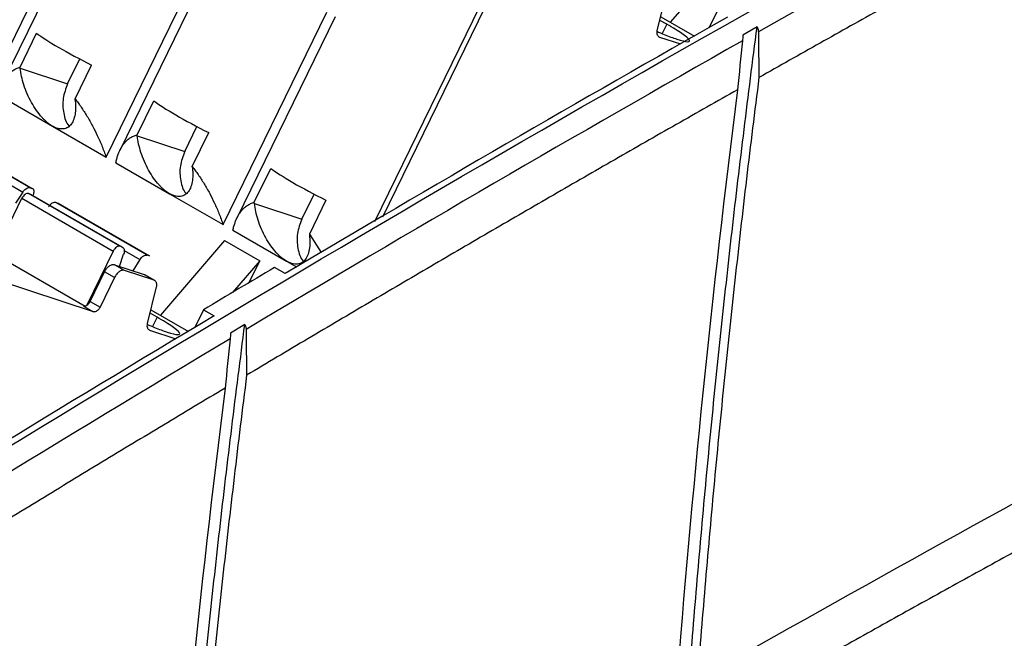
# Model space of a CAD drawing. Header units: millimetres. Extents: x 6 to 273, y 6 to 210.
# Tile 12 of 17: x 237 to 252, y 171 to 180. Entities that reach past the tile are written whole.
import ezdxf

# ---------------------------------------------------------------- set-up
doc = ezdxf.new("R2010")
doc.units = ezdxf.units.MM

msp = doc.modelspace()

# ---------------------------------------------------------------- linework, layer by layer
for p, q in [((236.1983, 178.8405), (237.7648, 182.0503)), ((237.8891, 181.9785), (236.4051, 178.9378)), ((237.966, 177.82), (239.5326, 181.0298)), ((239.6569, 180.958), (238.1729, 177.9173)), ((247.4504, 180.981), (246.482, 179.8552)), ((246.2864, 179.7284), (246.4234, 180.282)), ((239.7338, 176.7995), (241.3003, 180.0092)), ((242.022, 176.8452), (243.6118, 180.1028)), ((243.6836, 180.0792), (242.1381, 176.9126)), ((247.1891, 180.0251), (247.0638, 179.7684)), ((241.4247, 179.9375), (239.9406, 176.8968)), ((246.431, 179.8259), (246.325, 179.8843)), ((246.3383, 179.9382), (246.8486, 179.6436)), ((246.431, 179.8259), (246.3614, 179.6833)), ((236.6682, 179.1774), (236.9178, 179.6887)), ((247.7932, 179.7849), (247.5777, 179.6629)), ((246.6395, 179.5224), (246.3243, 179.626)), ((237.3864, 178.9249), (237.5703, 179.3017)), ((236.6701, 179.1604), (236.6682, 179.1774)), ((236.6701, 179.1604), (237.3864, 178.9249)), ((237.4991, 178.6978), (237.7486, 179.2091)), ((236.3458, 178.7553), (237.1559, 178.2876)), ((237.501, 178.6807), (237.4991, 178.6978)), ((238.436, 178.1569), (238.6855, 178.6682)), ((237.1559, 178.2876), (237.966, 177.82)), ((239.1541, 177.9044), (239.3381, 178.2812)), ((236.8204, 177.3571), (235.4415, 178.1531)), ((235.4734, 178.1426), (236.8523, 177.3466)), ((238.4379, 178.1399), (238.436, 178.1569)), ((238.4379, 178.1399), (239.1541, 177.9044)), ((239.2669, 177.6773), (239.5164, 178.1886)), ((238.1136, 177.7348), (238.9237, 177.2671)), ((239.2688, 177.6602), (239.2669, 177.6773)), ((240.2038, 177.1364), (240.4533, 177.6477)), ((236.4714, 177.4294), (236.7097, 177.2919)), ((236.8523, 177.3466), (236.8204, 177.3571)), ((236.2867, 176.357), (236.6969, 177.1973)), ((236.7097, 177.2919), (236.6003, 177.1249)), ((236.6969, 177.1973), (238.0757, 176.4013)), ((238.175, 176.4725), (236.7961, 177.2685)), ((236.7961, 177.2685), (236.828, 177.258)), ((236.828, 177.258), (238.2069, 176.462)), ((238.9237, 177.2671), (239.7338, 176.7995)), ((240.9219, 176.8838), (241.1058, 177.2607)), ((241.2842, 177.1681), (241.0346, 176.6568)), ((238.5881, 176.3366), (237.2093, 177.1326)), ((237.2093, 177.1326), (237.2412, 177.1221)), ((237.2412, 177.1221), (238.62, 176.3261)), ((240.2057, 177.1194), (240.2038, 177.1364)), ((240.2057, 177.1194), (240.9219, 176.8838)), ((239.8814, 176.7143), (240.6915, 176.2466)), ((239.7556, 176.5576), (238.7873, 175.4318)), ((239.7556, 176.5576), (240.286, 176.2514)), ((241.0346, 176.6568), (241.2149, 176.3774)), ((241.0346, 176.6568), (241.0365, 176.6397)), ((238.2069, 176.462), (238.175, 176.4725)), ((238.2392, 176.4089), (238.4775, 176.2713)), ((236.2325, 176.3883), (237.6507, 175.5696)), ((238.0757, 176.4013), (237.6757, 175.5817)), ((238.1708, 176.1693), (238.232, 176.3521)), ((238.4775, 176.2713), (238.368, 176.1044)), ((238.62, 176.3261), (238.5881, 176.3366)), ((237.7767, 175.4831), (235.7462, 176.1508)), ((238.2432, 176.1081), (238.0929, 176.1949)), ((238.0929, 176.1949), (238.5406, 176.0477)), ((240.286, 176.2514), (239.8767, 175.7757)), ((240.1263, 175.9243), (240.286, 176.2514)), ((240.6678, 176.0601), (240.5087, 176.152)), ((240.6915, 176.2466), (240.8408, 176.1604)), ((237.7257, 175.641), (237.944, 176.0882)), ((238.0942, 176.0014), (237.876, 175.5542)), ((238.0942, 176.0014), (237.944, 176.0882)), ((238.6908, 175.9609), (238.2432, 176.1081)), ((238.5406, 176.0477), (238.6908, 175.9609)), ((238.7003, 175.9567), (238.5501, 176.0434)), ((238.5917, 175.305), (238.7286, 175.8586)), ((237.6264, 175.5698), (237.7767, 175.4831)), ((237.7257, 175.641), (237.876, 175.5542)), ((238.6436, 175.5148), (239.2116, 175.1869)), ((238.7362, 175.4025), (238.6303, 175.461)), ((238.7362, 175.4025), (238.6667, 175.26)), ((239.4365, 175.5135), (239.305, 175.244)), ((239.4365, 175.5135), (239.5956, 175.4217)), ((240.0608, 175.2915), (239.8444, 175.1623)), ((239.0248, 175.0727), (238.6295, 175.2026))]:
    msp.add_line(p, q)
for points, knots in [([(229.7274, 169.2204), (236.1681, 173.3296), (242.6278, 177.1978), (255.5405, 184.4236), (261.9934, 187.7811), (268.4205, 190.8724)], [0, 0, 0, 0, 0.5, 0.5, 1, 1, 1, 1]), ([(255.1985, 183.0828), (254.8912, 182.9178), (254.2766, 182.5879), (253.3545, 182.0886), (252.4323, 181.5861), (251.5101, 181.08), (250.5879, 180.5705), (249.6655, 180.0574), (248.7431, 179.541), (248.1281, 179.1939), (247.8206, 179.0203)], [0, 0, 0, 0, 0.1250043, 0.2500048, 0.3750027, 0.4999993, 0.6249961, 0.7499943, 0.8749951, 1, 1, 1, 1]), ([(246.5818, 179.6006), (246.6546, 179.5767), (246.709, 179.5634), (246.7727, 179.56), (246.782, 179.57), (246.7541, 179.6117), (246.7169, 179.6434), (246.6016, 179.7238), (246.5235, 179.7725), (246.431, 179.8259)], [0, 0, 0, 0, 0.25, 0.25, 0.5, 0.5, 0.75, 0.75, 1, 1, 1, 1]), ([(236.9178, 179.6887), (236.9917, 179.6328), (237.1075, 179.559), (237.3958, 179.3925), (237.5681, 179.3001), (237.7486, 179.2091)], [0, 0, 0, 0, 0.5, 0.5, 1, 1, 1, 1]), ([(246.2775, 179.7187), (246.3161, 179.7022), (246.4358, 179.6508), (246.5228, 179.6209), (246.5818, 179.6006)], [0, 0, 0, 0, 0.32223092, 1, 1, 1, 1]), ([(246.3243, 179.626), (246.3192, 179.6282), (246.3091, 179.6325), (246.2975, 179.6449), (246.2878, 179.6638), (246.2818, 179.6912), (246.2849, 179.7159), (246.2864, 179.7284)], [0, 0, 0, 0, 0.16714459, 0.33191555, 0.50040114, 0.74944834, 1, 1, 1, 1]), ([(246.7039, 169.0768), (246.7223, 169.3285), (246.7591, 169.8318), (246.8186, 170.5887), (246.8813, 171.347), (246.9473, 172.1068), (247.0167, 172.868), (247.0895, 173.6307), (247.1656, 174.3948), (247.2451, 175.1604), (247.328, 175.9275), (247.4142, 176.696), (247.5037, 177.466), (247.5967, 178.2375), (247.6928, 179.0103), (247.7597, 179.5266), (247.7932, 179.7849)], [0, 0, 0, 0, 0.0714529, 0.1428937, 0.2143246, 0.2857476, 0.3571648, 0.4285782, 0.49999, 0.5714022, 0.6428169, 0.7142361, 0.785662, 0.8570965, 0.9285418, 1, 1, 1, 1]), ([(247.7932, 179.7849), (247.7968, 179.7768), (247.8041, 179.7609), (247.8104, 179.7358), (247.8113, 179.7191), (247.8118, 179.7107)], [0, 0, 0, 0, 0.336091, 0.6671346, 1, 1, 1, 1]), ([(247.5777, 179.6629), (247.5771, 179.6476), (247.576, 179.6174), (247.5734, 179.589), (247.5721, 179.575)], [0, 0, 0, 0, 0.5092623, 1, 1, 1, 1]), ([(236.3458, 178.7553), (236.3504, 178.7754), (236.3594, 178.8149), (236.3766, 178.8693), (236.3958, 178.9187), (236.4171, 178.9632), (236.4401, 179.0029), (236.47, 179.0459), (236.5085, 179.0893), (236.5579, 179.1292), (236.6104, 179.1594), (236.6493, 179.1715), (236.6682, 179.1774)], [0, 0, 0, 0, 0.0972669, 0.1906838, 0.2802739, 0.3660633, 0.4480816, 0.5263631, 0.6538947, 0.7751682, 0.8904379, 1, 1, 1, 1]), ([(237.1559, 178.2876), (237.1454, 178.294), (237.1243, 178.3068), (237.0925, 178.3304), (237.0608, 178.3571), (237.0291, 178.3871), (236.9789, 178.44), (236.9121, 178.5244), (236.8376, 178.6449), (236.773, 178.7762), (236.7236, 178.9092), (236.6874, 179.0397), (236.6759, 179.1199), (236.6701, 179.1604)], [0, 0, 0, 0, 0.03972467, 0.07934613, 0.11930767, 0.16004148, 0.20195587, 0.31945795, 0.44598899, 0.58104561, 0.7240616, 0.86074059, 1, 1, 1, 1]), ([(247.8206, 179.0203), (247.7885, 178.7647), (247.7243, 178.2537), (247.6322, 177.4889), (247.5432, 176.7254), (247.4575, 175.9634), (247.3751, 175.2028), (247.296, 174.4437), (247.2202, 173.6859), (247.1478, 172.9296), (247.0786, 172.1748), (247.0128, 171.4214), (246.95, 170.6693), (246.911, 170.1692), (246.8914, 169.9191)], [0, 0, 0, 0, 0.0833577, 0.1667031, 0.2500385, 0.3333663, 0.4166888, 0.5000085, 0.5833277, 0.6666489, 0.7499743, 0.8333064, 0.9166475, 1, 1, 1, 1]), ([(237.3864, 178.9249), (237.3587, 178.8521), (237.3034, 178.7065), (237.3192, 178.4824), (237.3603, 178.334), (237.4081, 178.2892), (237.4093, 178.2882)], [0, 0, 0, 0, 0.3306423, 0.6612845, 0.9919268, 1, 1, 1, 1]), ([(247.4976, 178.8374), (247.1889, 178.662), (246.5714, 178.3113), (245.6452, 177.7808), (244.719, 177.2471), (243.7928, 176.7098), (242.8666, 176.1691), (241.9405, 175.6249), (241.0143, 175.0774), (240.3969, 174.7095), (240.0882, 174.5255)], [0, 0, 0, 0, 0.12500468, 0.25000538, 0.37500342, 0.50000011, 0.6249968, 0.74999479, 0.87499542, 1, 1, 1, 1]), ([(237.501, 178.6807), (237.5029, 178.661), (237.5066, 178.6218), (237.5075, 178.5661), (237.5048, 178.5135), (237.496, 178.4462), (237.4752, 178.3709), (237.4331, 178.3013), (237.3769, 178.2562), (237.3158, 178.2412), (237.2582, 178.246), (237.2082, 178.2601), (237.1733, 178.2785), (237.1559, 178.2876)], [0, 0, 0, 0, 0.0700547, 0.1392082, 0.207779, 0.2760941, 0.4188708, 0.5541638, 0.6804627, 0.7981935, 0.8672328, 0.9338347, 1, 1, 1, 1]), ([(237.4991, 178.6978), (237.5143, 178.678), (237.5453, 178.6378), (237.5903, 178.5744), (237.6349, 178.5077), (237.6788, 178.4377), (237.7219, 178.3644), (237.7756, 178.2669), (237.8381, 178.141), (237.9071, 177.9839), (237.9458, 177.8761), (237.966, 177.82)], [0, 0, 0, 0, 0.0724371, 0.1473651, 0.2248788, 0.3050636, 0.3879966, 0.4737477, 0.6340014, 0.8093443, 1, 1, 1, 1]), ([(238.6855, 178.6682), (238.7595, 178.6123), (238.8752, 178.5384), (239.1635, 178.372), (239.3358, 178.2796), (239.5164, 178.1886)], [0, 0, 0, 0, 0.5, 0.5, 1, 1, 1, 1]), ([(238.1136, 177.7348), (238.1182, 177.7549), (238.1272, 177.7944), (238.1444, 177.8487), (238.1636, 177.8982), (238.1849, 177.9427), (238.2079, 177.9824), (238.2378, 178.0254), (238.2763, 178.0688), (238.3257, 178.1087), (238.3782, 178.1389), (238.4171, 178.151), (238.436, 178.1569)], [0, 0, 0, 0, 0.0972669, 0.1906838, 0.2802739, 0.3660633, 0.4480816, 0.5263631, 0.6538947, 0.7751682, 0.8904379, 1, 1, 1, 1]), ([(238.9237, 177.2671), (238.9132, 177.2735), (238.8921, 177.2863), (238.8603, 177.3099), (238.8286, 177.3366), (238.7969, 177.3666), (238.7467, 177.4195), (238.6799, 177.5039), (238.6054, 177.6244), (238.5408, 177.7557), (238.4913, 177.8887), (238.4551, 178.0192), (238.4437, 178.0994), (238.4379, 178.1399)], [0, 0, 0, 0, 0.0397247, 0.0793461, 0.1193077, 0.1600415, 0.2019559, 0.319458, 0.445989, 0.5810456, 0.7240616, 0.8607406, 1, 1, 1, 1]), ([(239.1541, 177.9044), (239.1265, 177.8316), (239.0711, 177.686), (239.0869, 177.4619), (239.1281, 177.3135), (239.1759, 177.2687), (239.1771, 177.2676)], [0, 0, 0, 0, 0.3306423, 0.6612845, 0.9919268, 1, 1, 1, 1]), ([(239.2688, 177.6602), (239.2706, 177.6405), (239.2743, 177.6012), (239.2752, 177.5456), (239.2726, 177.493), (239.2638, 177.4256), (239.243, 177.3504), (239.2008, 177.2808), (239.1447, 177.2356), (239.0835, 177.2207), (239.026, 177.2255), (238.976, 177.2396), (238.9411, 177.258), (238.9237, 177.2671)], [0, 0, 0, 0, 0.0700547, 0.1392082, 0.207779, 0.2760941, 0.4188708, 0.5541638, 0.6804627, 0.7981935, 0.8672328, 0.9338347, 1, 1, 1, 1]), ([(239.2669, 177.6773), (239.2821, 177.6575), (239.3131, 177.6172), (239.358, 177.5539), (239.4027, 177.4872), (239.4466, 177.4171), (239.4896, 177.3439), (239.5433, 177.2464), (239.6059, 177.1205), (239.6749, 176.9634), (239.7136, 176.8556), (239.7338, 176.7995)], [0, 0, 0, 0, 0.0724371, 0.1473651, 0.2248788, 0.3050636, 0.3879966, 0.4737477, 0.6340014, 0.8093443, 1, 1, 1, 1]), ([(240.4533, 177.6477), (240.5272, 177.5918), (240.643, 177.5179), (240.9313, 177.3515), (241.1036, 177.259), (241.2842, 177.1681)], [0, 0, 0, 0, 0.5, 0.5, 1, 1, 1, 1]), ([(236.7097, 177.2919), (236.7251, 177.3153), (236.7449, 177.3351), (236.7847, 177.3586), (236.8047, 177.3623), (236.8204, 177.3571)], [0, 0, 0, 0, 0.5, 0.5, 1, 1, 1, 1]), ([(236.8642, 177.2389), (236.867, 177.2449), (236.8723, 177.2567), (236.8773, 177.2746), (236.8797, 177.2918), (236.8791, 177.3128), (236.8725, 177.3359), (236.859, 177.343), (236.8523, 177.3466)], [0, 0, 0, 0, 0.1272001, 0.2497464, 0.3727003, 0.5010746, 0.7497428, 1, 1, 1, 1]), ([(236.7961, 177.2685), (236.7816, 177.2733), (236.7624, 177.2684), (236.7256, 177.242), (236.7083, 177.2207), (236.6969, 177.1973)], [0, 0, 0, 0, 0.5, 0.5, 1, 1, 1, 1]), ([(237.2093, 177.1326), (237.1936, 177.1378), (237.1737, 177.1341), (237.1338, 177.1106), (237.114, 177.0908), (237.0986, 177.0673)], [0, 0, 0, 0, 0.5, 0.5, 1, 1, 1, 1]), ([(239.8814, 176.7143), (239.886, 176.7344), (239.895, 176.7739), (239.9121, 176.8282), (239.9314, 176.8777), (239.9527, 176.9222), (239.9756, 176.9619), (240.0056, 177.0049), (240.0441, 177.0483), (240.0935, 177.0882), (240.146, 177.1184), (240.1848, 177.1305), (240.2038, 177.1364)], [0, 0, 0, 0, 0.0972669, 0.1906838, 0.2802739, 0.3660633, 0.4480816, 0.5263631, 0.6538947, 0.7751682, 0.8904379, 1, 1, 1, 1]), ([(240.6915, 176.2466), (240.6809, 176.253), (240.6599, 176.2658), (240.6281, 176.2894), (240.5963, 176.316), (240.5646, 176.3461), (240.5145, 176.399), (240.4477, 176.4834), (240.3732, 176.6039), (240.3086, 176.7352), (240.2591, 176.8682), (240.2229, 176.9987), (240.2114, 177.0789), (240.2057, 177.1194)], [0, 0, 0, 0, 0.0397247, 0.0793461, 0.1193077, 0.1600415, 0.2019559, 0.319458, 0.445989, 0.5810456, 0.7240616, 0.8607406, 1, 1, 1, 1]), ([(240.9219, 176.8838), (240.8942, 176.8111), (240.8389, 176.6655), (240.8547, 176.4414), (240.8958, 176.293), (240.9437, 176.2482), (240.9448, 176.2471)], [0, 0, 0, 0, 0.3306423, 0.6612845, 0.9919268, 1, 1, 1, 1]), ([(241.0365, 176.6397), (241.0384, 176.62), (241.0421, 176.5807), (241.043, 176.5251), (241.0404, 176.4725), (241.0315, 176.4051), (241.0108, 176.3299), (240.9686, 176.2602), (240.9125, 176.2151), (240.8513, 176.2002), (240.7938, 176.2049), (240.7438, 176.2191), (240.7089, 176.2375), (240.6915, 176.2466)], [0, 0, 0, 0, 0.0700547, 0.1392082, 0.207779, 0.2760941, 0.4188708, 0.5541638, 0.6804627, 0.7981935, 0.8672328, 0.9338347, 1, 1, 1, 1]), ([(238.175, 176.4725), (238.1711, 176.4734), (238.1636, 176.4752), (238.1506, 176.4735), (238.1369, 176.4683), (238.1184, 176.457), (238.0952, 176.436), (238.0822, 176.4129), (238.0757, 176.4013)], [0, 0, 0, 0, 0.1272001, 0.2497464, 0.3727003, 0.5010746, 0.7497428, 1, 1, 1, 1]), ([(238.2069, 176.462), (238.2226, 176.4568), (238.2339, 176.4429), (238.2429, 176.4033), (238.2407, 176.3778), (238.232, 176.3521)], [0, 0, 0, 0, 0.5, 0.5, 1, 1, 1, 1]), ([(238.4775, 176.2713), (238.4929, 176.2948), (238.5127, 176.3146), (238.5525, 176.3381), (238.5724, 176.3418), (238.5881, 176.3366)], [0, 0, 0, 0, 0.5, 0.5, 1, 1, 1, 1]), ([(237.944, 176.0882), (237.9486, 176.097), (237.9577, 176.1143), (237.9748, 176.138), (237.9939, 176.1586), (238.0146, 176.1757), (238.0363, 176.1888), (238.0571, 176.1962), (238.0765, 176.1988), (238.0874, 176.1962), (238.0929, 176.1949)], [0, 0, 0, 0, 0.1270036, 0.2493606, 0.3721245, 0.5003005, 0.6287149, 0.7601226, 0.879338, 1, 1, 1, 1]), ([(238.2432, 176.1081), (238.2374, 176.1095), (238.2261, 176.1122), (238.2066, 176.1097), (238.1861, 176.1018), (238.1649, 176.089), (238.1437, 176.0714), (238.1245, 176.05), (238.1074, 176.0265), (238.0987, 176.0098), (238.0942, 176.0014)], [0, 0, 0, 0, 0.1270036, 0.2493606, 0.3721245, 0.5003005, 0.6287149, 0.7601226, 0.879338, 1, 1, 1, 1]), ([(238.7286, 175.8586), (238.7298, 175.8669), (238.7322, 175.8834), (238.7309, 175.906), (238.7252, 175.9288), (238.7131, 175.9502), (238.6983, 175.9574), (238.6908, 175.9609)], [0, 0, 0, 0, 0.1671446, 0.3319156, 0.5004011, 0.7494483, 1, 1, 1, 1]), ([(237.6264, 175.5698), (237.6303, 175.5689), (237.6379, 175.5671), (237.6508, 175.5688), (237.6645, 175.574), (237.683, 175.5853), (237.7063, 175.6063), (237.7192, 175.6294), (237.7257, 175.641)], [0, 0, 0, 0, 0.1272001, 0.2497464, 0.3727003, 0.5010746, 0.7497428, 1, 1, 1, 1]), ([(237.876, 175.5542), (237.8729, 175.5483), (237.8668, 175.5368), (237.8554, 175.521), (237.8427, 175.5072), (237.8246, 175.4924), (237.8004, 175.4794), (237.7846, 175.4818), (237.7767, 175.4831)], [0, 0, 0, 0, 0.1272001, 0.2497464, 0.3727003, 0.5010746, 0.7497428, 1, 1, 1, 1]), ([(238.8871, 175.1773), (238.9599, 175.1533), (239.0143, 175.14), (239.078, 175.1367), (239.0873, 175.1466), (239.0594, 175.1883), (239.0222, 175.22), (238.9069, 175.3005), (238.8288, 175.3491), (238.7362, 175.4025)], [0, 0, 0, 0, 0.25, 0.25, 0.5, 0.5, 0.75, 0.75, 1, 1, 1, 1]), ([(238.5828, 175.2954), (238.6214, 175.2788), (238.7411, 175.2274), (238.8281, 175.1975), (238.8871, 175.1773)], [0, 0, 0, 0, 0.32223092, 1, 1, 1, 1]), ([(238.6295, 175.2026), (238.6245, 175.2048), (238.6144, 175.2091), (238.6028, 175.2215), (238.5931, 175.2404), (238.5871, 175.2678), (238.5902, 175.2926), (238.5917, 175.305)], [0, 0, 0, 0, 0.1671446, 0.3319156, 0.5004011, 0.7494483, 1, 1, 1, 1]), ([(238.9708, 164.5469), (238.9892, 164.7994), (239.026, 165.3044), (239.0854, 166.0639), (239.148, 166.8248), (239.214, 167.5871), (239.2834, 168.3509), (239.3562, 169.1162), (239.4324, 169.8829), (239.5119, 170.6512), (239.5948, 171.4208), (239.6812, 172.192), (239.7709, 172.9646), (239.864, 173.7388), (239.9603, 174.5143), (240.0273, 175.0324), (240.0608, 175.2915)], [0, 0, 0, 0, 0.0714531, 0.142894, 0.2143249, 0.2857479, 0.357165, 0.4285783, 0.49999, 0.5714021, 0.6428166, 0.7142358, 0.7856616, 0.8570962, 0.9285416, 1, 1, 1, 1]), ([(240.0608, 175.2915), (240.0645, 175.2835), (240.0718, 175.2676), (240.0781, 175.2426), (240.0791, 175.2259), (240.0795, 175.2175)], [0, 0, 0, 0, 0.3353713, 0.6663846, 1, 1, 1, 1]), ([(239.8444, 175.1623), (239.8438, 175.1468), (239.8427, 175.1164), (239.84, 175.0877), (239.8388, 175.0737)], [0, 0, 0, 0, 0.5097578, 1, 1, 1, 1]), ([(240.0882, 174.5255), (240.0561, 174.2691), (239.9918, 173.7563), (239.8995, 172.9888), (239.8103, 172.2227), (239.7245, 171.458), (239.642, 170.6948), (239.5629, 169.9331), (239.487, 169.1727), (239.4145, 168.4139), (239.3453, 167.6564), (239.2795, 166.9005), (239.2168, 166.1458), (239.1778, 165.644), (239.1584, 165.3931)], [0, 0, 0, 0, 0.0833579, 0.16670334, 0.25003874, 0.33336647, 0.41668893, 0.50000853, 0.58332765, 0.6666487, 0.74997406, 0.83330613, 0.91664732, 1, 1, 1, 1]), ([(239.7639, 174.3316), (239.4537, 174.1457), (238.8334, 173.7739), (237.903, 173.2118), (236.9727, 172.6465), (236.0425, 172.0776), (235.1124, 171.5054), (234.1824, 170.9296), (233.2525, 170.3505), (232.6327, 169.9616), (232.3227, 169.7672)], [0, 0, 0, 0, 0.1250051, 0.250006, 0.3750042, 0.5000009, 0.6249975, 0.7499953, 0.8749957, 1, 1, 1, 1]), ([(254.2051, 173.2322), (253.8927, 173.0636), (253.2677, 172.7265), (252.3302, 172.2162), (251.3927, 171.7024), (250.455, 171.1848), (249.5173, 170.6635), (248.5796, 170.1385), (247.6417, 169.61), (247.0165, 169.2545), (246.7039, 169.0768)], [0, 0, 0, 0, 0.12500478, 0.25000531, 0.37500304, 0.4999994, 0.62499584, 0.74999379, 0.8749947, 1, 1, 1, 1])]:
    msp.add_open_spline(points, degree=3, knots=knots)
for points in [[(255.2717, 183.816), (252.786, 182.4857), (250.299, 181.117), (247.8118, 179.7107)], [(247.3482, 179.9333), (245.1213, 178.6723), (242.8942, 177.381), (240.6678, 176.0601)], [(247.8118, 179.7107), (247.8143, 179.4803), (247.8172, 179.2502), (247.8206, 179.0203)], [(247.5721, 179.575), (245.0747, 178.1604), (242.5767, 176.7077), (240.0795, 175.2175)], [(247.5721, 179.575), (247.5468, 179.329), (247.522, 179.0832), (247.4976, 178.8374)], [(247.4976, 178.8374), (247.1097, 175.7709), (246.8005, 172.7342), (246.5707, 169.7363)], [(240.5087, 176.152), (240.1513, 175.9399), (239.7939, 175.7271), (239.4365, 175.5135)], [(239.5956, 175.4217), (237.3185, 174.0608), (235.0423, 172.6689), (232.768, 171.2468)], [(240.0795, 175.2175), (240.082, 174.9866), (240.0849, 174.7559), (240.0882, 174.5255)], [(239.8388, 175.0737), (237.3294, 173.5737), (234.8204, 172.0358), (232.3132, 170.4605)], [(239.8388, 175.0737), (239.8134, 174.8262), (239.7884, 174.5789), (239.7639, 174.3316)], [(239.7639, 174.3316), (239.3754, 171.2546), (239.066, 168.2074), (238.8368, 165.1995)], [(254.2848, 174.0132), (251.8212, 172.687), (249.3563, 171.322), (246.8914, 169.9191)]]:
    msp.add_open_spline(points, degree=3)

doc.saveas('drawing.dxf')
